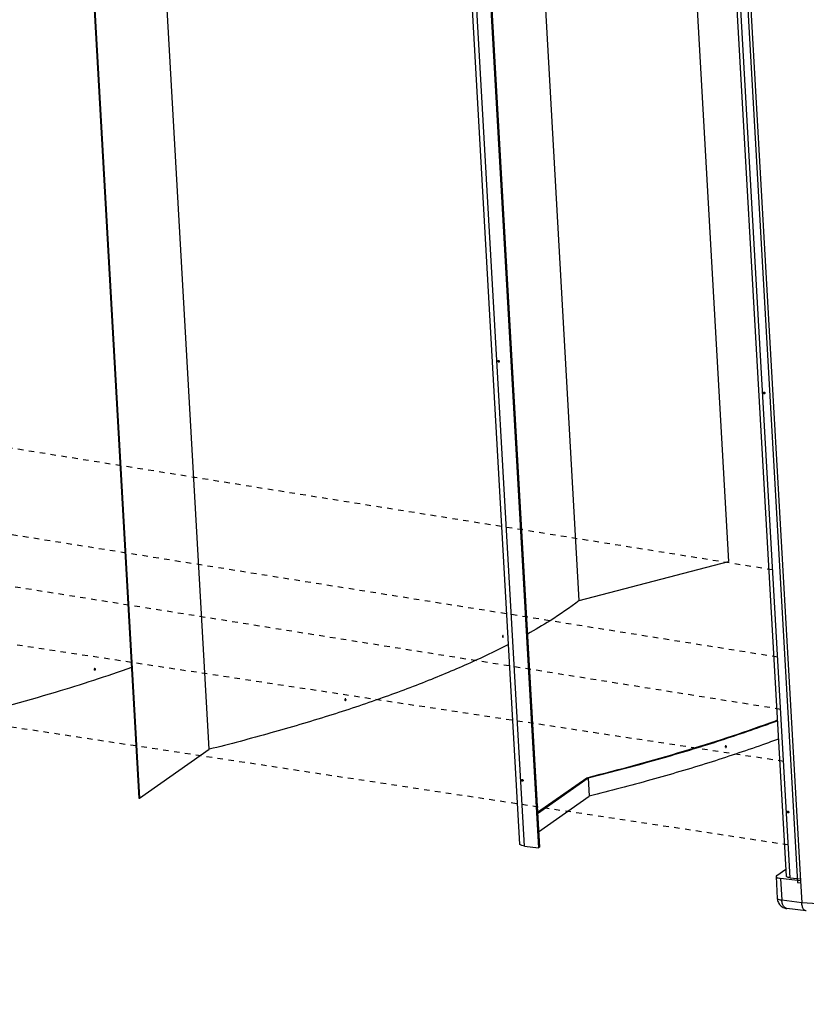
# Model space of a CAD drawing. Header units: inches. Extents: x -4 to 262, y 56 to 231.
# Tile 57 of 162: x 43 to 60, y 157 to 179. Entities that reach past the tile are written whole.
import ezdxf

# ---------------------------------------------------------------- set-up
doc = ezdxf.new("R2010")
doc.units = ezdxf.units.IN
doc.header["$LTSCALE"] = 1.2
doc.header["$MEASUREMENT"] = 0
doc.linetypes.add('DASHED', pattern=[0.2, 0.1, -0.1])
doc.layers.get('0').update_dxf_attribs({"linetype": 'CONTINUOUS'})
doc.layers.add('3_ALL_AXES', color=7, linetype='CONTINUOUS')
doc.layers.add('7_ALL_FEATURES', color=7, linetype='CONTINUOUS')

msp = doc.modelspace()

# ---------------------------------------------------------------- linework, layer by layer
at = {"color": 7, "linetype": 'Continuous'}
for p, q in [((47.208, 162.698), (44.973, 202.093)), ((43.437, 201.03), (45.672, 161.635)), ((43.455, 201.03), (45.69, 161.634)), ((53.989, 160.628), (51.75, 200.081)), ((54.088, 160.587), (51.85, 200.039)), ((52.154, 200.002), (54.392, 160.55)), ((52.177, 200.012), (54.415, 160.559)), ((59.804, 159.93), (57.57, 199.316)), ((59.887, 159.896), (57.651, 199.306)), ((57.873, 199.279), (60.112, 159.827)), ((57.372, 187.35), (58.538, 166.798)), ((55.285, 165.944), (54.125, 186.402)), ((55.285, 165.944), (58.538, 166.798)), ((53.61, 165.166), (53.627, 165.164)), ((44.701, 164.451), (44.725, 164.447)), ((50.18, 163.785), (50.195, 163.783)), ((45.69, 161.634), (47.208, 162.698)), ((58.496, 162.76), (58.472, 162.764)), ((54.371, 161.324), (55.448, 162.078)), ((54.373, 161.298), (55.48, 162.074)), ((55.448, 162.078), (55.477, 162.086)), ((55.48, 162.074), (55.503, 161.674)), ((45.672, 161.635), (45.69, 161.634)), ((54.396, 160.898), (55.503, 161.674)), ((54.088, 160.587), (54.392, 160.55)), ((54.415, 160.559), (54.392, 160.55)), ((59.887, 159.896), (60.116, 159.868))]:
    msp.add_line(p, q, dxfattribs=at)
at = {"color": 4, "linetype": 'DASHED'}
for p, q in [((59.506, 166.612), (34.441, 170.618)), ((59.614, 164.708), (32.243, 169.082)), ((59.679, 163.569), (30.318, 168.261)), ((59.743, 162.433), (28, 167.25)), ((59.847, 160.61), (26.286, 165.702))]:
    msp.add_line(p, q, dxfattribs=at)
at = {"color": 7, "linetype": 'Continuous'}
for points, start_tangent, end_tangent in [([(53.508, 171.167), (53.51, 171.178), (53.517, 171.183)], (-0.056642, 0.998395), (0.924407, 0.381406)), ([(53.512, 171.155), (53.508, 171.167)], (-0.531722, 0.846919), (-0.056642, 0.998395)), ([(53.531, 171.146), (53.53, 171.146), (53.52, 171.147), (53.512, 171.155)], (-0.924407, -0.381406), (-0.531722, 0.846919)), ([(53.517, 171.183), (53.518, 171.183), (53.528, 171.182), (53.532, 171.179)], (0.924407, 0.381406), (0.748277, -0.663386)), ([(53.536, 171.162), (53.531, 171.176)], (-0.630295, 0.776356), (-0.056642, 0.998395)), ([(53.538, 171.152), (53.531, 171.146)], (-0.535788, -0.844352), (-0.924407, -0.381406)), ([(53.532, 171.179), (53.536, 171.175)], (0.748277, -0.663386), (0.531722, -0.846919)), ([(53.536, 171.175), (53.54, 171.163)], (0.531722, -0.846919), (0.056642, -0.998395)), ([(53.54, 171.163), (53.538, 171.152)], (0.056642, -0.998395), (-0.535788, -0.844352)), ([(55.285, 165.944), (54.647, 165.503), (54.154, 165.21)], (-0.794346, -0.607466), (-0.871815, -0.489836)), ([(53.609, 165.166), (53.608, 165.155)], (-0.225891, -0.974153), (0.056642, -0.998395)), ([(53.608, 165.155), (53.61, 165.147), (53.612, 165.142), (53.612, 165.142)], (0.056642, -0.998395), (0.658135, -0.7529)), ([(53.619, 165.179), (53.617, 165.179), (53.613, 165.175), (53.611, 165.17), (53.609, 165.166)], (-0.998739, 0.0502), (-0.225891, -0.974153)), ([(53.612, 165.142), (53.615, 165.14), (53.616, 165.14)], (0.658135, -0.7529), (0.998732, -0.050336)), ([(53.616, 165.14), (53.619, 165.14), (53.622, 165.143), (53.625, 165.149), (53.626, 165.152)], (0.998732, -0.050336), (0.258068, 0.966127)), ([(53.623, 165.177), (53.62, 165.179), (53.619, 165.179)], (-0.657602, 0.753366), (-0.998739, 0.0502)), ([(53.627, 165.164), (53.626, 165.172), (53.623, 165.177), (53.623, 165.177)], (-0.056642, 0.998395), (-0.657602, 0.753366)), ([(53.626, 165.152), (53.627, 165.164)], (0.258068, 0.966127), (-0.056642, 0.998395)), ([(53.743, 164.988), (53.028, 164.64), (52.057, 164.223), (50.984, 163.818), (49.814, 163.428), (48.553, 163.054), (47.208, 162.698)], (-0.887793, -0.460242), (-0.97017, -0.242426)), ([(45.512, 164.481), (43.849, 163.94), (41.736, 163.362)], (-0.942554, -0.334053), (-0.97019, -0.242347)), ([(44.701, 164.451), (44.701, 164.45), (44.699, 164.438)], (-0.386785, -0.92217), (0.056642, -0.998395)), ([(44.699, 164.438), (44.702, 164.428), (44.704, 164.426)], (0.056642, -0.998395), (0.740058, -0.672543)), ([(44.715, 164.462), (44.711, 164.462), (44.707, 164.459), (44.704, 164.455), (44.701, 164.451)], (-0.986452, 0.164051), (-0.386785, -0.92217)), ([(44.704, 164.426), (44.709, 164.423), (44.709, 164.423)], (0.740058, -0.672543), (0.986426, -0.164204)), ([(44.709, 164.423), (44.713, 164.423), (44.717, 164.426), (44.72, 164.429), (44.722, 164.433)], (0.986426, -0.164204), (0.446397, 0.894835)), ([(44.72, 164.459), (44.715, 164.462), (44.715, 164.462)], (-0.739797, 0.67283), (-0.986452, 0.164051)), ([(44.725, 164.447), (44.722, 164.457), (44.72, 164.459)], (-0.056642, 0.998395), (-0.739797, 0.67283)), ([(44.722, 164.433), (44.723, 164.435), (44.725, 164.447)], (0.446397, 0.894835), (-0.056642, 0.998395)), ([(50.171, 163.788), (50.169, 163.774)], (-0.414961, -0.909839), (0.056642, -0.998395)), ([(50.169, 163.774), (50.174, 163.762), (50.174, 163.762)], (0.056642, -0.998395), (0.748561, -0.663066)), ([(50.176, 163.795), (50.172, 163.79), (50.171, 163.788)], (-0.736661, -0.676262), (-0.414961, -0.909839)), ([(50.173, 163.765), (50.177, 163.77), (50.178, 163.772)], (0.734534, 0.678572), (0.41289, 0.910781)), ([(50.174, 163.762), (50.178, 163.759), (50.179, 163.759)], (0.748561, -0.663066), (0.987526, -0.157455)), ([(50.185, 163.798), (50.181, 163.798), (50.176, 163.795)], (-0.987557, 0.157262), (-0.736661, -0.676262)), ([(50.178, 163.772), (50.18, 163.785)], (0.41289, 0.910781), (-0.056642, 0.998395)), ([(50.179, 163.759), (50.183, 163.76), (50.188, 163.762), (50.192, 163.767), (50.192, 163.769)], (0.987526, -0.157455), (0.445267, 0.895398)), ([(50.19, 163.796), (50.186, 163.798), (50.185, 163.798)], (-0.748344, 0.663311), (-0.987557, 0.157262)), ([(50.195, 163.783), (50.19, 163.796), (50.19, 163.796)], (-0.056642, 0.998395), (-0.748344, 0.663311)), ([(50.192, 163.769), (50.195, 163.783)], (0.445267, 0.895398), (-0.056642, 0.998395)), ([(55.477, 162.086), (57.561, 162.656), (59.447, 163.277), (59.612, 163.338)], (0.97013, 0.242584), (0.937927, 0.346832)), ([(55.48, 162.074), (56.826, 162.43), (58.087, 162.803), (59.257, 163.194), (59.613, 163.322)], (0.970229, 0.242189), (0.938282, 0.345872)), ([(59.636, 162.922), (59.28, 162.794), (58.11, 162.403), (56.849, 162.03), (55.503, 161.674)], (-0.938282, -0.345872), (-0.970229, -0.242189)), ([(58.471, 162.763), (58.469, 162.751)], (-0.373291, -0.927714), (0.056642, -0.998395)), ([(58.469, 162.751), (58.472, 162.741)], (0.056642, -0.998395), (0.565419, -0.824804)), ([(58.486, 162.775), (58.482, 162.775), (58.478, 162.772), (58.474, 162.769), (58.471, 162.763)], (-0.986476, 0.163907), (-0.373291, -0.927714)), ([(58.472, 162.741), (58.479, 162.736), (58.479, 162.736)], (0.565419, -0.824804), (0.98645, -0.164061)), ([(58.479, 162.736), (58.483, 162.736), (58.487, 162.739), (58.491, 162.742), (58.494, 162.748)], (0.98645, -0.164061), (0.372778, 0.927921)), ([(58.493, 162.77), (58.486, 162.775), (58.486, 162.775)], (-0.565102, 0.825021), (-0.986476, 0.163907)), ([(58.496, 162.76), (58.493, 162.77)], (-0.056642, 0.998395), (-0.565102, 0.825021)), ([(58.494, 162.748), (58.496, 162.76)], (0.372778, 0.927921), (-0.056642, 0.998395)), ([(54.027, 162.023), (54.029, 162.034), (54.035, 162.039)], (-0.056642, 0.998395), (0.924407, 0.381406)), ([(54.031, 162.011), (54.027, 162.023)], (-0.531722, 0.846919), (-0.056642, 0.998395)), ([(54.05, 162.002), (54.049, 162.002), (54.039, 162.003), (54.031, 162.011)], (-0.924407, -0.381406), (-0.531722, 0.846919)), ([(54.035, 162.039), (54.037, 162.039), (54.047, 162.038), (54.051, 162.035)], (0.924407, 0.381406), (0.748277, -0.663386)), ([(54.055, 162.018), (54.049, 162.032)], (-0.630295, 0.776356), (-0.056642, 0.998395)), ([(54.056, 162.008), (54.05, 162.002)], (-0.535788, -0.844352), (-0.924407, -0.381406)), ([(54.051, 162.035), (54.055, 162.031)], (0.748277, -0.663386), (0.531722, -0.846919)), ([(54.055, 162.031), (54.059, 162.019)], (0.531722, -0.846919), (0.056642, -0.998395)), ([(54.059, 162.019), (54.056, 162.008)], (0.056642, -0.998395), (-0.535788, -0.844352)), ([(53.994, 160.618), (53.989, 160.628)], (-0.610473, 0.792037), (-0.14759, 0.989049)), ([(54.088, 160.587), (54.033, 160.597), (53.999, 160.613), (53.994, 160.618)], (-0.992731, 0.120353), (-0.610473, 0.792037)), ([(59.887, 159.896), (59.842, 159.904), (59.813, 159.917), (59.804, 159.93)], (-0.992731, 0.120353), (-0.149861, 0.988707))]:
    msp.add_spline(points, degree=3, dxfattribs=dict(at, start_tangent=start_tangent, end_tangent=end_tangent))
at = {"layer": '3_ALL_AXES', "color": 7, "linetype": 'Continuous'}
for points, start_tangent, end_tangent in [([(59.307, 170.476), (59.311, 170.488), (59.316, 170.492)], (-0.056642, 0.998395), (0.92941, 0.369049)), ([(59.33, 170.455), (59.324, 170.455), (59.312, 170.461), (59.307, 170.476)], (-0.92941, -0.369049), (-0.056642, 0.998395)), ([(59.316, 170.492), (59.322, 170.493), (59.333, 170.486), (59.339, 170.472)], (0.92941, 0.369049), (0.056642, -0.998395)), ([(59.339, 170.472), (59.335, 170.459), (59.33, 170.455)], (0.056642, -0.998395), (-0.92941, -0.369049)), ([(59.826, 161.332), (59.83, 161.344), (59.834, 161.348)], (-0.056642, 0.998395), (0.92941, 0.369049)), ([(59.834, 161.348), (59.841, 161.349), (59.852, 161.342), (59.858, 161.328)], (0.92941, 0.369049), (0.056642, -0.998395)), ([(59.849, 161.312), (59.843, 161.311), (59.831, 161.318), (59.826, 161.332)], (-0.92941, -0.369049), (-0.056642, 0.998395)), ([(59.858, 161.328), (59.854, 161.315), (59.849, 161.312)], (0.056642, -0.998395), (-0.92941, -0.369049))]:
    msp.add_spline(points, degree=3, dxfattribs=dict(at, start_tangent=start_tangent, end_tangent=end_tangent))
at = {"layer": '7_ALL_FEATURES', "color": 7, "linetype": 'Continuous'}
for p, q in [((57.807, 199.276), (60.047, 159.793)), ((59.595, 159.943), (59.795, 160.084)), ((59.58, 159.921), (59.607, 159.444)), ((60.112, 159.827), (59.679, 159.879)), ((59.679, 159.879), (59.706, 159.403)), ((60.047, 159.793), (60.107, 159.786)), ((60.112, 159.827), (60.139, 159.351)), ((60.139, 159.351), (59.706, 159.403)), ((60.237, 159.172), (59.814, 159.223)), ((90.629, 157.134), (60.139, 159.351)), ((60.24, 159.172), (60.237, 159.172))]:
    msp.add_line(p, q, dxfattribs=at)
for points, start_tangent, end_tangent in [([(59.595, 159.943), (59.58, 159.923), (59.58, 159.921)], (-0.81891, -0.573922), (0.146714, -0.989179)), ([(59.58, 159.921), (59.59, 159.905), (59.624, 159.89), (59.679, 159.879)], (0.146714, -0.989179), (0.992731, -0.120353)), ([(59.706, 159.403), (59.651, 159.414), (59.617, 159.429), (59.607, 159.444)], (-0.992731, 0.120353), (-0.149846, 0.988709)), ([(59.607, 159.444), (59.631, 159.352), (59.69, 159.277), (59.776, 159.231)], (0.056642, -0.998395), (0.959155, -0.282881)), ([(59.802, 159.226), (59.755, 159.258), (59.721, 159.321), (59.706, 159.403)], (-0.963389, 0.268106), (-0.056642, 0.998395)), ([(59.776, 159.231), (59.814, 159.223)], (0.959155, -0.282881), (0.992903, -0.118924)), ([(59.814, 159.223), (59.802, 159.226)], (-0.994088, 0.108577), (-0.963389, 0.268106)), ([(60.237, 159.172), (60.226, 159.174), (60.184, 159.205), (60.153, 159.267), (60.139, 159.351)], (-0.994675, 0.103059), (-0.056642, 0.998395))]:
    msp.add_spline(points, degree=3, dxfattribs=dict(at, start_tangent=start_tangent, end_tangent=end_tangent))

doc.saveas('drawing.dxf')
